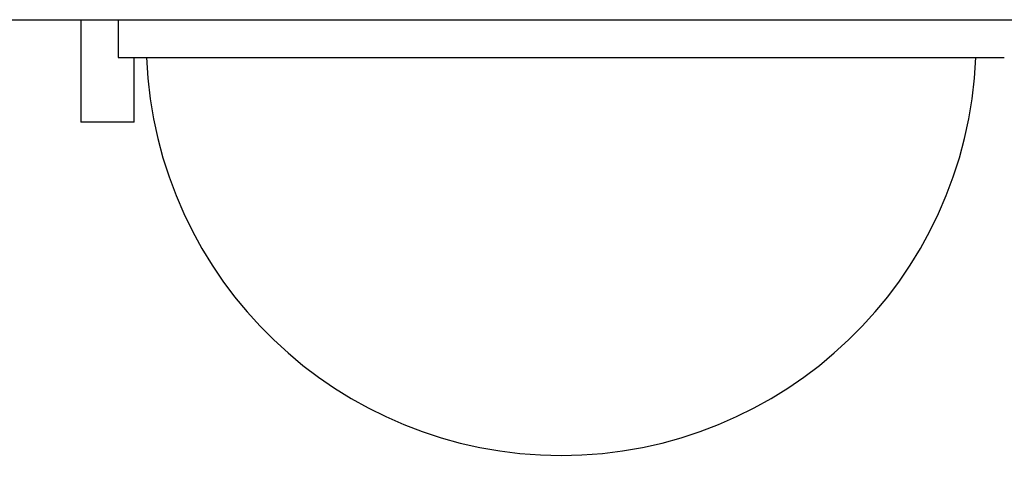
# Model space of a CAD drawing. Header units: inches. Extents: x 0 to 22, y 0 to 17.
# Tile 132 of 217: x 11.103 to 11.803, y 5.028 to 5.351. Entities that reach past the tile are written whole.
import ezdxf

# ---------------------------------------------------------------- set-up
doc = ezdxf.new("R2010")
doc.units = ezdxf.units.IN
doc.header["$LTSCALE"] = 1.21
doc.header["$MEASUREMENT"] = 0
doc.layers.get('0').update_dxf_attribs({"linetype": 'CONTINUOUS'})
doc.layers.add('02___PRT_ALL_AXES', color=7, linetype='CONTINUOUS')
doc.layers.add('DIMENSIONS', color=7, linetype='CONTINUOUS')
doc.styles.get("Standard").update_dxf_attribs({"font": 'txt', "width": 0.8})
doc.dimstyles.new('DIMSTYLE_1', dxfattribs={"dimtxt": 0.125, "dimasz": 0.18, "dimexe": 0.18, "dimexo": 0.0625, "dimgap": 0.09, "dimtad": 0, "dimtih": 1, "dimtoh": 1, "dimdec": 3, "dimzin": 4, "dimdsep": 46, "dimtxsty": 'STANDARD', "dimblk": '_FILLED', "dimblk1": '_FILLED', "dimblk2": '_FILLED', "dimcen": 0.09, "dimadec": 0, "dimazin": 0, "dimtp": 0.001, "dimtm": 0.001, "dimtfac": 1, "dimtdec": 3, "dimtofl": 0, "dimtmove": 0, "dimatfit": 3, "dimldrblk": '_FILLED', "dimfxl": 1, "dimtolj": 1, "dimtzin": 4, "dimarcsym": 0})

# ---------------------------------------------------------------- blocks, each defined once
blk = doc.blocks.new('*D22')
at = {"layer": 'DIMENSIONS', "color": 2, "linetype": 'CONTINUOUS'}
blk.add_line((13.6838, 5.28875), (13.6838, 4.60375), dxfattribs=at)
at = {"layer": 'DIMENSIONS', "color": 2, "linetype": 'CONTINUOUS', "insert": (13.6213, 4.54125), "char_height": 0.125, "width": 1.325, "attachment_point": 3, "rotation": 90, "line_spacing_factor": 0.9}
blk.add_mtext('8.000{\\Ftxt.shx;\\W1.000000;\\H0.125000; }[203.2]', dxfattribs=at)
blk = doc.blocks.new('_FILLED')
at = {"color": 0, "linetype": 'BYBLOCK'}
blk.add_solid([(0, 0), (-1, 0.1736), (-1, -0.1736)], dxfattribs=at)

msp = doc.modelspace()

# ---------------------------------------------------------------- linework, layer by layer
at = {"color": 7, "linetype": 'CONTINUOUS'}
for p, q in [((11.1463, 5.35125), (11.1463, 5.27825)), ((11.1843, 5.27825), (11.1843, 5.32425)), ((11.1843, 5.27825), (11.1463, 5.27825))]:
    msp.add_line(p, q, dxfattribs=at)
at = {"layer": '02___PRT_ALL_AXES', "color": 7, "linetype": 'CONTINUOUS'}
for p, q in [((11.03229, 5.35125), (13.6838, 5.35125)), ((11.1728, 5.35125), (11.1728, 5.32425)), ((11.1728, 5.32425), (11.8028, 5.32425))]:
    msp.add_line(p, q, dxfattribs=at)
msp.add_arc((11.4878, 5.33625), 0.295, 182.33132, 357.66868, dxfattribs=at)

# ---------------------------------------------------------------- dimensions: what is measured, and where the dimension line sits
at = {"layer": 'DIMENSIONS', "color": 2, "linetype": 'CONTINUOUS'}
dim = msp.add_ordinate_dim(feature_location=(13.6838, 5.28875), offset=(0, -0.685), dtype=1, origin=(5.6838, 5.35125), dimstyle='DIMSTYLE_1', dxfattribs=at)
dim.commit()
dim.dimension.update_dxf_attribs({"geometry": '*D22', "text_midpoint": (13.81822, 3.61055)})

doc.saveas('drawing.dxf')
